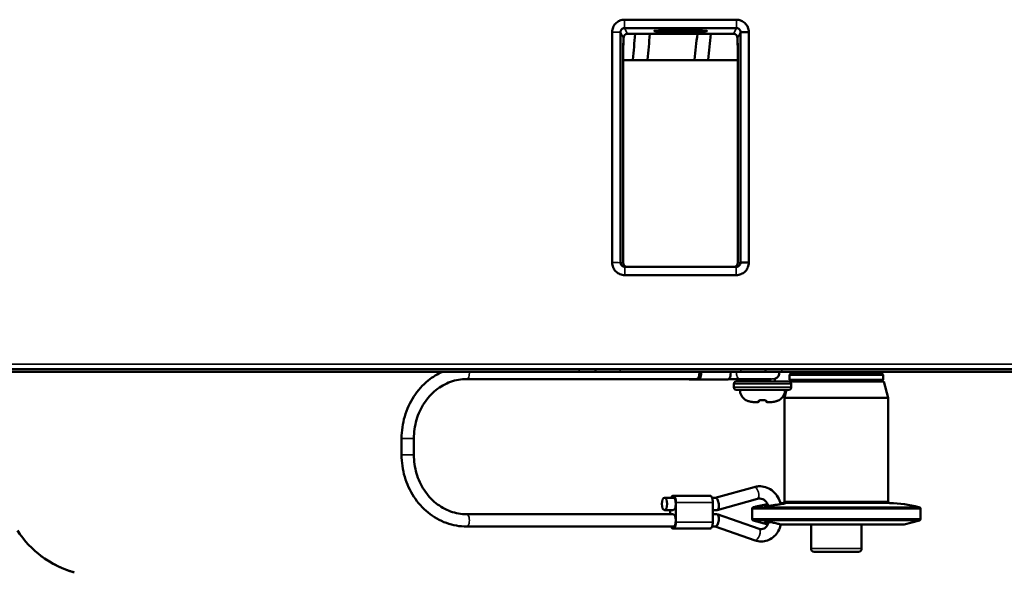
# Model space of a CAD drawing. Header units: millimetres. Extents: x 50 to 3176, y 50 to 2109.
# Tile 153 of 256: x 1236 to 1356, y 426 to 494. Entities that reach past the tile are written whole.
import ezdxf

# ---------------------------------------------------------------- set-up
doc = ezdxf.new("R2010")
doc.units = ezdxf.units.MM
doc.header["$LTSCALE"] = 10
doc.layers.add('Visible (ISO)', color=7, linetype='Continuous', lineweight=50)
doc.layers.add('Visible Narrow (ISO)', color=7, linetype='Continuous', lineweight=35)

msp = doc.modelspace()

# ---------------------------------------------------------------- linework, layer by layer
at = {"layer": 'Visible (ISO)'}
for p, q in [((1310.1384, 493.5843), (1323.7675, 493.5843)), ((1310.1384, 492.5673), (1323.7675, 492.5673)), ((1308.63, 463.9501), (1308.6215, 492.0786)), ((1309.6475, 463.9383), (1309.6389, 492.0665)), ((1309.9979, 490.7383), (1309.9973, 491.3505)), ((1323.4092, 491.8507), (1310.4967, 491.8507)), ((1323.908, 490.7383), (1323.9086, 491.3507)), ((1324.267, 492.0666), (1324.2584, 463.9383)), ((1325.2844, 492.0782), (1325.2759, 463.9505)), ((1309.953, 463.9383), (1309.953, 490.739)), ((1323.953, 490.739), (1323.953, 463.9383)), ((1309.953, 488.6384), (1323.953, 488.6384)), ((1323.758, 463.4384), (1310.1479, 463.4384)), ((1323.758, 462.4208), (1310.1479, 462.4208)), ((1362.953, 450.9384), (1042.1011, 450.9384)), ((1304.6068, 450.6384), (1234.4262, 450.6384)), ((1306.603, 450.6384), (1304.6068, 450.6384)), ((1306.603, 450.6384), (1306.5977, 450.9384)), ((1309.6027, 450.6384), (1306.603, 450.6384)), ((1324.3033, 450.6384), (1309.6027, 450.6384)), ((1327.303, 450.6384), (1324.3033, 450.6384)), ((1327.303, 450.6384), (1327.3082, 450.9384)), ((1327.303, 450.6384), (1329.3033, 450.6384)), ((1329.3033, 450.6384), (1362.853, 450.6384)), ((1330.4251, 450.4401), (1330.2251, 450.2401)), ((1330.2251, 450.2401), (1341.6808, 450.2401)), ((1330.2251, 450.2401), (1330.2251, 449.6403)), ((1330.4251, 450.4401), (1341.4809, 450.4401)), ((1332.953, 450.6384), (1332.953, 450.4401)), ((1338.953, 450.6384), (1338.953, 450.4401)), ((1341.4809, 450.4401), (1341.6808, 450.2401)), ((1341.6808, 450.2401), (1341.6808, 449.6403)), ((1318.9293, 449.746), (1290.8869, 449.746)), ((1318.035, 449.696), (1319.1266, 449.696)), ((1322.7217, 449.696), (1319.1266, 449.696)), ((1322.8438, 449.746), (1324.2344, 449.746)), ((1323.453, 448.7384), (1323.453, 449.1384)), ((1330.153, 449.4384), (1323.753, 449.4384)), ((1324.2344, 449.746), (1328.0073, 449.746)), ((1325.453, 449.4384), (1325.453, 449.746)), ((1328.453, 449.4384), (1328.453, 449.7713)), ((1330.1611, 449.4404), (1330.1605, 449.4383)), ((1330.1611, 449.4404), (1341.7449, 449.4404)), ((1341.6808, 449.6403), (1330.2251, 449.6403)), ((1330.4251, 449.4404), (1330.2251, 449.6403)), ((1330.453, 448.7384), (1330.453, 449.1384)), ((1341.4809, 449.4404), (1341.6808, 449.6403)), ((1341.7449, 449.4404), (1342.2806, 447.441)), ((1323.753, 448.4384), (1330.153, 448.4384)), ((1329.8926, 448.4384), (1329.6253, 447.441)), ((1326.413, 446.9384), (1325.8073, 446.9384)), ((1326.513, 447.0903), (1326.513, 447.0384)), ((1327.393, 447.0384), (1327.393, 447.0903)), ((1328.0986, 446.9384), (1327.493, 446.9384)), ((1329.6253, 447.441), (1342.2806, 447.441)), ((1329.6253, 447.441), (1329.6253, 434.7949)), ((1342.2806, 447.441), (1342.2806, 434.7949)), ((1282.9466, 442.496), (1282.9466, 440.496)), ((1284.4466, 442.496), (1284.4466, 440.496)), ((1325.9367, 436.566), (1321.1913, 435.246)), ((1316.0532, 435.246), (1315.0021, 435.246)), ((1320.5471, 435.496), (1316.0532, 435.496)), ((1316.4039, 434.696), (1316.4039, 432.296)), ((1321.2106, 435.246), (1320.8018, 435.246)), ((1320.8978, 432.296), (1320.8978, 434.696)), ((1326.3387, 435.1208), (1321.4147, 433.7512)), ((1316.0532, 433.746), (1315.0021, 433.746)), ((1315.7025, 433.746), (1315.7025, 433.246)), ((1321.3766, 433.746), (1320.8978, 433.746)), ((1325.6766, 433.906), (1325.6766, 432.6852)), ((1325.9157, 434.1235), (1325.8248, 434.0992)), ((1345.9902, 434.1235), (1346.0811, 434.0992)), ((1346.2293, 433.906), (1346.2293, 432.6852)), ((1290.8869, 433.246), (1316.0532, 433.246)), ((1320.8978, 433.246), (1321.3965, 433.246)), ((1321.4428, 433.2382), (1326.532, 431.4687)), ((1327.616, 432.0121), (1325.8248, 432.492)), ((1344.23, 431.996), (1346.0811, 432.492)), ((1290.8869, 431.746), (1316.0532, 431.746)), ((1316.0532, 431.496), (1320.5471, 431.496)), ((1320.8018, 431.746), (1321.1908, 431.746)), ((1321.167, 431.746), (1326.0394, 430.0519)), ((1344.23, 431.996), (1329.1432, 431.996)), ((1332.8743, 431.996), (1332.8743, 429.047)), ((1339.0316, 431.996), (1339.0316, 429.047)), ((1338.505, 428.6476), (1333.2538, 428.6476)), ((1338.6521, 428.6476), (1338.505, 428.6476))]:
    msp.add_line(p, q, dxfattribs=at)
for centre, radius, start, end in [((1328.2601, 450.496), 0.75, 284.897996, 10.945616), ((1323.753, 449.1384), 0.3, 90, 180), ((1330.153, 449.1384), 0.3, 0, 90), ((1323.753, 448.7384), 0.3, 180, 270), ((1325.703, 448.4384), 1.5, 180, 235.647612), ((1328.203, 448.4384), 1.5, 304.352424, 0), ((1330.153, 448.7384), 0.3, 270, 0), ((1324.913, 447.2826), 0.1, 235.652043, 261.107351), ((1326.413, 447.0384), 0.1, 269.998385, 0.000079), ((1326.953, 450.3975), 3.2412, 267.44542, 272.554611), ((1327.493, 447.0384), 0.1, 179.999922, 270.001216), ((1328.993, 447.2826), 0.1, 278.892318, 304.348563), ((1329.4984, 420.7522), 13.843, 90.297615, 91.516079), ((1329.4254, 434.7949), 0.1999, 270.320957, 0), ((1342.4805, 434.7949), 0.1999, 180, 269.679043), ((1342.4075, 420.7522), 13.843, 75.000528, 89.702385), ((1325.8765, 433.906), 0.1999, 105, 180), ((1329.4984, 420.7522), 13.843, 97.929301, 104.999472), ((1346.0294, 433.906), 0.1999, 0, 75), ((1325.8765, 432.6852), 0.1999, 180, 255), ((1346.0294, 432.6852), 0.1999, 285, 0), ((1246.2294, 437.7266), 12, 212.549417, 254.555388), ((1333.2741, 429.047), 0.3999, 180, 267.087949), ((1338.6318, 429.047), 0.3999, 272.912051, 0)]:
    msp.add_arc(centre, radius, start, end, dxfattribs=at)
for centre, major_axis, ratio in [((1316.953, 492.2), (-3.25, 0), 0.03492077), ((1315.0021, 434.496), (0, 0.75), 0.43837115)]:
    msp.add_ellipse(centre, major_axis=major_axis, ratio=ratio, dxfattribs=at)
for centre, major_axis, ratio, start_param, end_param in [((1310.4974, 491.3497), (-0.155, 0.4764), 0.99792857, 5.96933295, 7.5384001), ((1323.4085, 491.3497), (0.155, 0.4764), 0.99792857, 5.02822635, 6.59703815), ((1307.9976, 490.7384), (-1.5771, 1.2312), 0.99937206, 3.5918016, 3.8046566), ((1325.9084, 490.7384), (-1.5771, -1.2312), 0.99937206, 5.62012145, 5.83297636), ((1310.453, 463.9384), (-0.4254, -0.2629), 0.99965951, 5.72979368, 7.30028544), ((1323.4529, 463.9384), (0.4254, -0.2629), 0.99965951, 5.26608517, 6.83657692), ((1318.9293, 450.496), (0, -0.75), 0.43837115, 0, 1.76183336), ((1319.1266, 450.496), (0, -0.8), 0.43837115, 0, 1.74975995), ((1322.7217, 450.496), (0, -0.8), 0.43837115, 0, 1.74975995), ((1318.035, 450.496), (0, -0.8), 0.43837115, 5.92776411, 6.28318531), ((1316.0532, 434.696), (0, 0.8), 0.43837115, 4.71238898, 7.09594087), ((1316.0532, 434.496), (0, -0.75), 0.43837115, 0, 3.14159265), ((1320.5471, 434.696), (0, 0.8), 0.43837115, 4.71238898, 6.28318531), ((1321.2936, 434.496), (0.1022, -0.7487), 0.43184955, 1.51192365, 3.08271998), ((1321.2936, 434.496), (0.1022, -0.7487), 0.43184955, 6.22431263, 7.79510896), ((1316.0532, 432.296), (0, -0.8), 0.43837115, 5.47042975, 7.85398163), ((1316.0532, 432.496), (0, -0.75), 0.43837115, 0, 3.14159265), ((1320.5471, 432.296), (0, -0.8), 0.43837115, 0, 1.57079633), ((1321.2936, 432.496), (0.1263, 0.748), 0.42844605, 3.21382514, 4.78462147), ((1321.2936, 432.496), (0.1263, 0.748), 0.42844605, 4.78462147, 6.35541779)]:
    msp.add_ellipse(centre, major_axis=major_axis, ratio=ratio, start_param=start_param, end_param=end_param, dxfattribs=at)
for points, knots in [([(1308.6219, 492.0786), (1308.6203, 492.1758), (1308.6303, 492.2728), (1308.6498, 492.3679), (1308.6695, 492.4638), (1308.699, 492.5577), (1308.737, 492.6479), (1308.8126, 492.8274), (1308.9227, 492.994), (1309.0588, 493.1328), (1309.065, 493.1391), (1309.0712, 493.1453), (1309.0774, 493.1514), (1309.2202, 493.292), (1309.3771, 493.3897), (1309.5273, 493.4558), (1309.5407, 493.4616), (1309.5541, 493.4673), (1309.5676, 493.4728), (1309.6512, 493.5068), (1309.7378, 493.5333), (1309.8262, 493.5519), (1309.9288, 493.5736), (1310.0335, 493.5845), (1310.1384, 493.5843)], [0.0001675, 0.0001675, 0.0001675, 0.0001675, 0.029312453, 0.029312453, 0.029312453, 0.058677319, 0.058677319, 0.058677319, 0.117081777, 0.117081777, 0.117081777, 0.119721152, 0.119721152, 0.119721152, 0.180406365, 0.180406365, 0.180406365, 0.185798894, 0.185798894, 0.185798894, 0.219187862, 0.219187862, 0.219187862, 0.257972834, 0.257972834, 0.257972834, 0.257972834]), ([(1323.7675, 493.5843), (1323.8633, 493.5861), (1323.9591, 493.5773), (1324.0531, 493.559), (1324.1473, 493.5407), (1324.2397, 493.5129), (1324.3287, 493.4769), (1324.338, 493.4731), (1324.3473, 493.4692), (1324.3566, 493.4652), (1324.5273, 493.3921), (1324.686, 493.2878), (1324.8199, 493.1596), (1324.831, 493.149), (1324.8418, 493.1383), (1324.8523, 493.1276), (1325.007, 492.9701), (1325.0965, 492.8099), (1325.1496, 492.6923), (1325.1579, 492.674), (1325.1658, 492.6556), (1325.1733, 492.637), (1325.2055, 492.5575), (1325.231, 492.4753), (1325.2494, 492.3914), (1325.272, 492.2886), (1325.2839, 492.1835), (1325.2839, 492.0782)], [0.000001, 0.000001, 0.000001, 0.000001, 0.028744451, 0.028744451, 0.028744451, 0.057535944, 0.057535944, 0.057535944, 0.060558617, 0.060558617, 0.060558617, 0.116227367, 0.116227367, 0.116227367, 0.120841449, 0.120841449, 0.120841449, 0.188793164, 0.188793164, 0.188793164, 0.199351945, 0.199351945, 0.199351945, 0.244542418, 0.244542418, 0.244542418, 0.299986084, 0.299986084, 0.299986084, 0.299986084]), ([(1309.6389, 492.0665), (1309.6389, 492.1034), (1309.6429, 492.1402), (1309.6589, 492.2122), (1309.6708, 492.2473), (1309.6971, 492.3031), (1309.7092, 492.3246), (1309.7409, 492.3722), (1309.7616, 492.3975), (1309.8298, 492.466), (1309.8834, 492.5023), (1309.9734, 492.5406), (1310.0055, 492.5506), (1310.0713, 492.564), (1310.1048, 492.5674), (1310.1384, 492.5673)], [0.000001, 0.000001, 0.000001, 0.000001, 0.0110770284, 0.0110770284, 0.0221827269, 0.0221827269, 0.0295732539, 0.0295732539, 0.0393588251, 0.0393588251, 0.0585842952, 0.0585842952, 0.0686472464, 0.0686472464, 0.0787143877, 0.0787143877, 0.0787143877, 0.0787143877]), ([(1323.7675, 492.5673), (1323.8044, 492.5673), (1323.8412, 492.5633), (1323.9134, 492.5471), (1323.9485, 492.535), (1324.0042, 492.5086), (1324.0257, 492.4964), (1324.0733, 492.4644), (1324.0985, 492.4436), (1324.1668, 492.3749), (1324.2028, 492.3211), (1324.2538, 492.2001), (1324.2671, 492.1337), (1324.267, 492.0666)], [0.000001, 0.000001, 0.000001, 0.000001, 0.0110722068, 0.0110722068, 0.0221779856, 0.0221779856, 0.0295764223, 0.0295764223, 0.0393603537, 0.0393603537, 0.0586276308, 0.0586276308, 0.0787718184, 0.0787718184, 0.0787718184, 0.0787718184]), ([(1311.1422, 488.6384), (1311.1441, 488.6593), (1311.146, 488.6802), (1311.2427, 489.7432), (1311.3338, 490.7937), (1311.4209, 491.8507)], [41.834916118, 41.834916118, 41.834916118, 41.834916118, 41.840878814, 41.840878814, 42.138676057, 42.138676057, 42.138676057, 42.138676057]), ([(1313.2147, 491.8507), (1313.1276, 490.7937), (1313.0365, 489.7432), (1312.9397, 488.6802), (1312.9378, 488.6593), (1312.9359, 488.6384)], [18.006602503, 18.006602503, 18.006602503, 18.006602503, 18.304399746, 18.304399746, 18.310362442, 18.310362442, 18.310362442, 18.310362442]), ([(1318.6573, 488.6384), (1318.6597, 488.6593), (1318.6621, 488.6802), (1318.7836, 489.7432), (1318.898, 490.7937), (1319.0074, 491.8507)], [41.834916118, 41.834916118, 41.834916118, 41.834916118, 41.840878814, 41.840878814, 42.138676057, 42.138676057, 42.138676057, 42.138676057]), ([(1320.6703, 491.8507), (1320.5609, 490.7937), (1320.4465, 489.7432), (1320.325, 488.6802), (1320.3226, 488.6593), (1320.3202, 488.6384)], [18.006602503, 18.006602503, 18.006602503, 18.006602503, 18.304399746, 18.304399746, 18.310362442, 18.310362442, 18.310362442, 18.310362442]), ([(1324.267, 492.0666), (1324.3633, 492.0673), (1324.4595, 492.0683), (1324.6517, 492.0706), (1324.7477, 492.0719), (1324.9395, 492.0745), (1325.0352, 492.0758), (1325.1818, 492.0774), (1325.2326, 492.0778), (1325.2839, 492.0782)], [0, 0, 0, 0, 0.28393868, 0.28393868, 0.56750915, 0.56750915, 0.8501357, 0.8501357, 1, 1, 1, 1]), ([(1310.1479, 462.4208), (1309.949, 462.4171), (1309.7502, 462.4591), (1309.5669, 462.5363), (1309.3874, 462.612), (1309.2207, 462.722), (1309.0818, 462.8583), (1309.0754, 462.8645), (1309.0692, 462.8707), (1309.0631, 462.877), (1308.9225, 463.0199), (1308.8247, 463.1768), (1308.7586, 463.3272), (1308.7528, 463.3405), (1308.7471, 463.3538), (1308.7417, 463.3672), (1308.7068, 463.453), (1308.6798, 463.5419), (1308.6611, 463.6326), (1308.6403, 463.7331), (1308.6298, 463.8354), (1308.63, 463.938), (1308.6301, 463.942), (1308.6301, 463.946), (1308.6301, 463.9501)], [0.000001, 0.000001, 0.000001, 0.000001, 0.059678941, 0.059678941, 0.059678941, 0.118118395, 0.118118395, 0.118118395, 0.120770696, 0.120770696, 0.120770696, 0.181466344, 0.181466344, 0.181466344, 0.186813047, 0.186813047, 0.186813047, 0.221036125, 0.221036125, 0.221036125, 0.258921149, 0.258921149, 0.258921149, 0.260411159, 0.260411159, 0.260411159, 0.260411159]), ([(1310.1479, 463.4384), (1310.1111, 463.4384), (1310.0744, 463.4425), (1310.0025, 463.4586), (1309.9674, 463.4706), (1309.9118, 463.4969), (1309.8903, 463.509), (1309.8426, 463.5409), (1309.8173, 463.5617), (1309.7485, 463.6303), (1309.7122, 463.6842), (1309.6741, 463.7743), (1309.6642, 463.8062), (1309.6509, 463.8716), (1309.6475, 463.9049), (1309.6475, 463.9383)], [0.000001, 0.000001, 0.000001, 0.000001, 0.0110446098, 0.0110446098, 0.0221249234, 0.0221249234, 0.0295057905, 0.0295057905, 0.0393271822, 0.0393271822, 0.0586425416, 0.0586425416, 0.0686489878, 0.0686489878, 0.0786523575, 0.0786523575, 0.0786523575, 0.0786523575]), ([(1325.2758, 463.9505), (1325.2757, 463.9463), (1325.2758, 463.9422), (1325.2759, 463.938), (1325.2776, 463.8466), (1325.2696, 463.7553), (1325.253, 463.6654), (1325.2355, 463.5709), (1325.2085, 463.4781), (1325.1731, 463.3887), (1325.1678, 463.3754), (1325.1624, 463.3622), (1325.1567, 463.349), (1325.085, 463.1816), (1324.9833, 463.0257), (1324.8585, 462.8934), (1324.8454, 462.8796), (1324.8324, 462.8663), (1324.8192, 462.8534), (1324.6656, 462.7024), (1324.5094, 462.6134), (1324.3918, 462.5594), (1324.371, 462.5499), (1324.35, 462.5408), (1324.3288, 462.5322), (1324.249, 462.4998), (1324.1665, 462.4742), (1324.0823, 462.4558), (1323.9758, 462.4324), (1323.867, 462.4206), (1323.758, 462.4208)], [0.000135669, 0.000135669, 0.000135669, 0.000135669, 0.001393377, 0.001393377, 0.001393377, 0.028807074, 0.028807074, 0.028807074, 0.057654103, 0.057654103, 0.057654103, 0.061941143, 0.061941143, 0.061941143, 0.116540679, 0.116540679, 0.116540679, 0.122237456, 0.122237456, 0.122237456, 0.188929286, 0.188929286, 0.188929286, 0.20070765, 0.20070765, 0.20070765, 0.245093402, 0.245093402, 0.245093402, 0.301240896, 0.301240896, 0.301240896, 0.301240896]), ([(1324.2584, 463.9383), (1324.2584, 463.9015), (1324.2543, 463.8648), (1324.2381, 463.7928), (1324.2261, 463.7578), (1324.1997, 463.7021), (1324.1875, 463.6807), (1324.1556, 463.633), (1324.1347, 463.6077), (1324.0659, 463.539), (1324.0119, 463.5028), (1323.891, 463.4518), (1323.8248, 463.4384), (1323.758, 463.4384)], [0.000001, 0.000001, 0.000001, 0.000001, 0.011046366, 0.011046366, 0.0221273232, 0.0221273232, 0.0295117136, 0.0295117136, 0.0393358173, 0.0393358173, 0.0586725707, 0.0586725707, 0.0787210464, 0.0787210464, 0.0787210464, 0.0787210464]), ([(1325.2755, 463.9505), (1325.1871, 463.9499), (1325.0985, 463.9489), (1325.0099, 463.9477), (1324.9214, 463.9465), (1324.8329, 463.9452), (1324.7443, 463.9439), (1324.656, 463.9426), (1324.5676, 463.9414), (1324.4793, 463.9403), (1324.4056, 463.9395), (1324.332, 463.9388), (1324.2584, 463.9383)], [0.001243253, 0.001243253, 0.001243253, 0.001243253, 0.262208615, 0.262208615, 0.262208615, 0.522877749, 0.522877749, 0.522877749, 0.783074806, 0.783074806, 0.783074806, 1, 1, 1, 1]), ([(1287.9785, 450.6384), (1287.342, 450.3626), (1286.7397, 449.9963), (1285.5187, 449.0099), (1284.9273, 448.3513), (1283.959, 446.8694), (1283.5823, 446.0464), (1283.0762, 444.315), (1282.9468, 443.4068), (1282.9466, 442.4976), (1282.9466, 442.4968), (1282.9466, 442.496)], [3.51309269, 3.51309269, 3.51309269, 3.51309269, 3.76963143, 3.76963143, 4.0837907, 4.0837907, 4.39794997, 4.39794997, 4.71210923, 4.71210923, 4.71238898, 4.71238898, 4.71238898, 4.71238898]), ([(1290.8869, 449.746), (1290.2213, 449.746), (1289.5557, 449.629), (1288.2842, 449.1693), (1287.6784, 448.8265), (1286.5857, 447.9432), (1286.099, 447.4027), (1285.2965, 446.1738), (1284.9809, 445.4856), (1284.5559, 444.0302), (1284.4466, 443.2632), (1284.4466, 442.496)], [3.14159265, 3.14159265, 3.14159265, 3.14159265, 3.45575192, 3.45575192, 3.76991118, 3.76991118, 4.08407045, 4.08407045, 4.39822972, 4.39822972, 4.71238898, 4.71238898, 4.71238898, 4.71238898]), ([(1325.2811, 447.023), (1325.2322, 447.0394), (1325.1832, 447.0578), (1325.0926, 447.0945), (1325.0497, 447.1133), (1324.9764, 447.1466), (1324.9446, 447.1618), (1324.9116, 447.1773), (1324.9032, 447.1812), (1324.8917, 447.1864), (1324.8877, 447.1881), (1324.8853, 447.1891), (1324.885, 447.1893), (1324.885, 447.1893)], [0, 0, 0, 0, 0.0154816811, 0.0154816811, 0.0308598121, 0.0308598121, 0.0457227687, 0.0457227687, 0.0519261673, 0.0519261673, 0.0568793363, 0.0568793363, 0.0584659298, 0.0584659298, 0.0584659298, 0.0584659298]), ([(1325.2811, 447.023), (1325.2322, 447.0394), (1325.1833, 447.0578), (1325.0927, 447.0944), (1325.0498, 447.1132), (1324.9765, 447.1466), (1324.9447, 447.1618), (1324.912, 447.1772), (1324.9038, 447.181), (1324.8975, 447.1838)], [0, 0, 0, 0, 0.0154678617, 0.0154678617, 0.0308451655, 0.0308451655, 0.0457119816, 0.0457119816, 0.0517059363, 0.0517059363, 0.0517059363, 0.0517059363]), ([(1326.8085, 447.1595), (1326.7783, 447.1608), (1326.7476, 447.1601), (1326.6908, 447.1549), (1326.6639, 447.1505), (1326.6146, 447.139), (1326.5919, 447.1317), (1326.5525, 447.1157), (1326.5359, 447.1067), (1326.5192, 447.0954), (1326.5148, 447.092), (1326.5092, 447.087), (1326.5077, 447.0852), (1326.5069, 447.0843), (1326.5069, 447.0842), (1326.5069, 447.0842)], [0, 0, 0, 0, 0.0090691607, 0.0090691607, 0.0179188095, 0.0179188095, 0.0271928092, 0.0271928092, 0.0372131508, 0.0372131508, 0.042116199, 0.042116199, 0.0464835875, 0.0464835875, 0.0477655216, 0.0477655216, 0.0477655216, 0.0477655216]), ([(1327.3991, 447.0842), (1327.3991, 447.0842), (1327.3985, 447.085), (1327.3949, 447.0888), (1327.39, 447.0931), (1327.3741, 447.1041), (1327.3616, 447.1113), (1327.328, 447.1266), (1327.3055, 447.1348), (1327.2535, 447.1484), (1327.2231, 447.154), (1327.1612, 447.16), (1327.129, 447.1609), (1327.0974, 447.1595)], [0.0105099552, 0.0105099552, 0.0105099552, 0.0105099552, 0.0139558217, 0.0139558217, 0.0205235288, 0.0205235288, 0.0288227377, 0.0288227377, 0.0386388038, 0.0386388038, 0.048765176, 0.048765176, 0.0582528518, 0.0582528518, 0.0582528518, 0.0582528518]), ([(1329.0209, 447.1893), (1329.0209, 447.1893), (1329.0209, 447.1893), (1329.0208, 447.1892), (1329.0196, 447.1887), (1329.015, 447.1868), (1329.0102, 447.1847), (1328.9951, 447.1777), (1328.9828, 447.1719), (1328.9494, 447.1562), (1328.9264, 447.1453), (1328.8703, 447.1196), (1328.8356, 447.1042), (1328.7572, 447.0714), (1328.712, 447.0537), (1328.6525, 447.0324), (1328.6387, 447.0276), (1328.6248, 447.023)], [0.0219916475, 0.0219916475, 0.0219916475, 0.0219916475, 0.0221629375, 0.0221629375, 0.0249856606, 0.0249856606, 0.0299847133, 0.0299847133, 0.0379385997, 0.0379385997, 0.0486319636, 0.0486319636, 0.061527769, 0.061527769, 0.0761842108, 0.0761842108, 0.0805668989, 0.0805668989, 0.0805668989, 0.0805668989]), ([(1282.9466, 440.496), (1282.9466, 439.5877), (1283.0757, 438.6794), (1283.5814, 436.9479), (1283.9579, 436.1247), (1284.9258, 434.6426), (1285.5171, 433.9838), (1286.861, 432.8974), (1287.6135, 432.4702), (1289.2065, 431.8943), (1290.0466, 431.746), (1290.8869, 431.746)], [4.71238898, 4.71238898, 4.71238898, 4.71238898, 5.02654825, 5.02654825, 5.34070751, 5.34070751, 5.65486678, 5.65486678, 5.96902604, 5.96902604, 6.28318531, 6.28318531, 6.28318531, 6.28318531]), ([(1284.4466, 440.496), (1284.4466, 439.7289), (1284.5559, 438.9619), (1284.9809, 437.5064), (1285.2965, 436.8183), (1286.099, 435.5894), (1286.5857, 435.0488), (1287.6784, 434.1655), (1288.2842, 433.8227), (1289.5557, 433.3631), (1290.2213, 433.246), (1290.8869, 433.246)], [4.71238898, 4.71238898, 4.71238898, 4.71238898, 5.02654825, 5.02654825, 5.34070751, 5.34070751, 5.65486678, 5.65486678, 5.96902604, 5.96902604, 6.28318531, 6.28318531, 6.28318531, 6.28318531]), ([(1329.1598, 434.4773), (1329.1417, 434.5581), (1329.1203, 434.6382), (1329.0045, 435.0094), (1328.8688, 435.287), (1328.5214, 435.7791), (1328.3112, 435.9946), (1327.8394, 436.3382), (1327.5796, 436.4687), (1327.0388, 436.6316), (1326.7588, 436.6665), (1326.297, 436.6448), (1326.1141, 436.6153), (1325.9367, 436.566)], [1.81508261, 1.81508261, 1.81508261, 1.81508261, 1.90478653, 1.90478653, 2.23662395, 2.23662395, 2.56186786, 2.56186786, 2.87723289, 2.87723289, 3.18374423, 3.18374423, 3.38657132, 3.38657132, 3.38657132, 3.38657132]), ([(1327.6662, 434.2623), (1327.6319, 434.3745), (1327.5852, 434.4805), (1327.4614, 434.6905), (1327.3804, 434.7903), (1327.1961, 434.9598), (1327.0918, 435.0273), (1326.8644, 435.1262), (1326.7406, 435.1531), (1326.5236, 435.158), (1326.4304, 435.1463), (1326.3387, 435.1208)], [1.89852365, 1.89852365, 1.89852365, 1.89852365, 2.15135543, 2.15135543, 2.45082735, 2.45082735, 2.76904396, 2.76904396, 3.12160866, 3.12160866, 3.38657132, 3.38657132, 3.38657132, 3.38657132]), ([(1328.0771, 434.3128), (1328.2112, 434.3313), (1328.3523, 434.3522), (1328.6616, 434.3993), (1328.8273, 434.4253), (1329.122, 434.4714), (1329.2506, 434.4914), (1329.4578, 434.5236), (1329.539, 434.5362), (1329.664, 434.5565), (1329.7056, 434.564), (1329.7433, 434.5753), (1329.7348, 434.5786), (1329.6603, 434.5823), (1329.5916, 434.5824), (1329.3997, 434.5794), (1329.2777, 434.5762), (1329.1374, 434.5702)], [-0.692635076, -0.692635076, -0.692635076, -0.692635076, -0.649613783, -0.649613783, -0.59879496, -0.59879496, -0.552305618, -0.552305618, -0.511111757, -0.511111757, -0.468698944, -0.468698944, -0.422733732, -0.422733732, -0.374022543, -0.374022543, -0.324626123, -0.324626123, -0.324626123, -0.324626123]), ([(1327.617, 434.3992), (1327.5844, 434.3923), (1327.5534, 434.3853), (1327.4207, 434.3537), (1327.3421, 434.3298), (1327.2448, 434.2887), (1327.2257, 434.2718), (1327.2487, 434.2485), (1327.2905, 434.2424), (1327.3605, 434.2424), (1327.4214, 434.2424), (1327.5026, 434.247), (1327.7173, 434.2665), (1327.8555, 434.283), (1328.0302, 434.3064), (1328.0535, 434.3096), (1328.0771, 434.3128)], [-0.158668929, -0.158668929, -0.158668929, -0.158668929, -0.144873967, -0.144873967, -0.095855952, -0.095855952, -0.047915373, -0.047915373, 0, 0, 0, 0.041670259, 0.041670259, 0.091235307, 0.091235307, 0.098782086, 0.098782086, 0.098782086, 0.098782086]), ([(1326.532, 431.4687), (1326.6363, 431.4325), (1326.7429, 431.4188), (1326.9562, 431.4349), (1327.0633, 431.4653), (1327.2618, 431.57), (1327.3537, 431.6414), (1327.506, 431.8131), (1327.5687, 431.9088), (1327.6596, 432.1073), (1327.6914, 432.207), (1327.7109, 432.3106)], [5.98030044, 5.98030044, 5.98030044, 5.98030044, 6.35099722, 6.35099722, 6.72573346, 6.72573346, 7.0748801, 7.0748801, 7.38284825, 7.38284825, 7.6471689, 7.6471689, 7.6471689, 7.6471689]), ([(1327.6583, 432.1159), (1327.6552, 432.1169), (1327.6521, 432.1179), (1327.5135, 432.1636), (1327.4053, 432.2042), (1327.2684, 432.2678), (1327.2303, 432.2949), (1327.2382, 432.3309), (1327.2842, 432.3398), (1327.4368, 432.3398), (1327.552, 432.3309), (1327.8345, 432.2949), (1328.0017, 432.2678), (1328.3363, 432.2042), (1328.5237, 432.1636), (1328.8611, 432.0796), (1329.0128, 432.037), (1329.1432, 431.996)], [0.397367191, 0.397367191, 0.397367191, 0.397367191, 0.398568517, 0.398568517, 0.451835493, 0.451835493, 0.504049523, 0.504049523, 0.556263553, 0.556263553, 0.608477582, 0.608477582, 0.660691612, 0.660691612, 0.713958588, 0.713958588, 0.760895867, 0.760895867, 0.760895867, 0.760895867]), ([(1326.0394, 430.0519), (1326.2834, 429.9671), (1326.5417, 429.9236), (1327.0549, 429.9256), (1327.3095, 429.9701), (1327.7938, 430.1404), (1328.0229, 430.2672), (1328.4369, 430.5911), (1328.6202, 430.7901), (1328.9237, 431.2419), (1329.0418, 431.4961), (1329.1426, 431.8395), (1329.1618, 431.9174), (1329.1777, 431.996)], [5.98030044, 5.98030044, 5.98030044, 5.98030044, 6.28681633, 6.28681633, 6.58939269, 6.58939269, 6.89599039, 6.89599039, 7.2121273, 7.2121273, 7.5383801, 7.5383801, 7.63256397, 7.63256397, 7.63256397, 7.63256397]), ([(1238.2564, 428.7582), (1239.2259, 427.8963), (1240.3514, 427.1847), (1241.8354, 426.5556), (1242.1301, 426.4441), (1242.5403, 426.3071), (1242.6527, 426.2714), (1242.8122, 426.2233), (1242.859, 426.2095), (1242.9228, 426.1911), (1242.9404, 426.1861), (1242.9644, 426.1793), (1242.9716, 426.1773), (1242.9848, 426.1736), (1242.9908, 426.1719), (1243.0005, 426.1692), (1243.0043, 426.1681), (1243.0191, 426.164), (1243.0213, 426.1634), (1243.0282, 426.1615), (1243.0287, 426.1613), (1243.0293, 426.1611), (1243.0294, 426.1611), (1243.0294, 426.1611)], [0, 0, 0, 0, 0.389166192, 0.389166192, 0.483549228, 0.483549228, 0.518920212, 0.518920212, 0.533519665, 0.533519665, 0.539008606, 0.539008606, 0.541421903, 0.541421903, 0.543856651, 0.543856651, 0.546284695, 0.546284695, 0.556106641, 0.556106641, 0.575326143, 0.575326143, 0.582522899, 0.582522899, 0.582522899, 0.582522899])]:
    msp.add_open_spline(points, degree=3, knots=knots, dxfattribs=at)
for points in [[(1325.8073, 446.9384), (1325.6297, 446.9384), (1325.4495, 446.9663), (1325.2811, 447.023)], [(1328.6248, 447.023), (1328.4565, 446.9663), (1328.2763, 446.9384), (1328.0986, 446.9384)]]:
    msp.add_open_spline(points, degree=3, dxfattribs=at)
at = {"layer": 'Visible Narrow (ISO)'}
for p, q in [((1310.1384, 493.5843), (1310.1384, 492.5673)), ((1323.7675, 492.5673), (1323.7675, 493.5843)), ((1310.4967, 491.8507), (1310.1384, 492.5673)), ((1323.7675, 492.5673), (1323.4092, 491.8507)), ((1309.6389, 492.0665), (1309.9974, 491.3505)), ((1323.9085, 491.3507), (1324.267, 492.0666)), ((1309.9978, 490.7383), (1309.953, 490.739)), ((1323.953, 490.739), (1323.9081, 490.7383)), ((1309.953, 463.9383), (1309.6475, 463.9383)), ((1310.1479, 463.4384), (1310.1479, 462.4208)), ((1323.758, 462.4208), (1323.758, 463.4384)), ((1324.2584, 463.9383), (1323.953, 463.9383)), ((1012.953, 451.5384), (1362.953, 451.5384)), ((1304.6016, 450.9384), (1304.6068, 450.6384)), ((1309.6027, 450.6384), (1309.5974, 450.9384)), ((1324.3085, 450.9384), (1324.3033, 450.6384)), ((1329.3085, 450.9384), (1329.3033, 450.6384)), ((1323.453, 449.1384), (1330.453, 449.1384)), ((1330.453, 448.7384), (1323.453, 448.7384)), ((1325.2812, 447.0234), (1325.2811, 447.023)), ((1326.4084, 447.0384), (1326.4084, 447.0384)), ((1326.8092, 447.1751), (1326.8085, 447.1595)), ((1327.3906, 447.1253), (1327.3906, 447.1253)), ((1328.6247, 447.0234), (1328.6248, 447.023)), ((1282.9466, 442.496), (1284.4466, 442.496)), ((1284.4466, 440.496), (1282.9466, 440.496)), ((1320.8978, 434.696), (1316.4039, 434.696)), ((1342.4794, 434.595), (1329.4265, 434.595)), ((1342.2806, 434.7949), (1329.6253, 434.7949)), ((1325.6766, 433.906), (1346.2293, 433.906)), ((1346.0811, 434.0992), (1325.8248, 434.0992)), ((1325.9157, 434.1235), (1345.9902, 434.1235)), ((1316.4039, 432.296), (1320.8978, 432.296)), ((1346.2293, 432.6852), (1325.6766, 432.6852)), ((1325.8248, 432.492), (1346.0811, 432.492)), ((1339.0316, 429.047), (1332.8743, 429.047))]:
    msp.add_line(p, q, dxfattribs=at)
for centre, major_axis, ratio, start_param, end_param in [((1290.8869, 450.496), (0, -0.75), 0.43837115, 0, 1.76183112), ((1324.2344, 450.496), (0, -0.75), 0.61031385, 4.52135195, 6.28318531), ((1324.913, 447.2843), (-0.0975, 0.0223), 0.99949182, 1.19463007, 1.57079633), ((1326.413, 447.1089), (0.1, 0), 0.95446075, 4.61238877, 6.06385754), ((1326.953, 450.2535), (-3.0882, 0), 0.99790284, 1.52421424, 1.6173802), ((1327.493, 447.1089), (-0.1, 0), 0.95446031, 0.21932637, 1.67083114), ((1328.993, 447.2843), (-0.0825, -0.0565), 0.99979662, 1.19460092, 1.57079633), ((1326.1377, 435.8434), (0.201, -0.7226), 0.42528248, 0, 3.14159265), ((1290.8869, 432.496), (0, 0.75), 0.43837115, 3.14159265, 6.28318531), ((1326.2857, 430.7603), (-0.2463, -0.7084), 0.41841648, 0, 3.14159265)]:
    msp.add_ellipse(centre, major_axis=major_axis, ratio=ratio, start_param=start_param, end_param=end_param, dxfattribs=at)
for points, knots in [([(1308.6219, 492.0786), (1308.7143, 492.078), (1308.8061, 492.0769), (1308.8979, 492.0757), (1308.9898, 492.0745), (1309.0817, 492.0731), (1309.1737, 492.0718), (1309.2658, 492.0705), (1309.3579, 492.0693), (1309.45, 492.0683), (1309.513, 492.0676), (1309.5759, 492.067), (1309.6389, 492.0665)], [0, 0, 0, 0, 0.270869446, 0.270869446, 0.270869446, 0.542297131, 0.542297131, 0.542297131, 0.814230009, 0.814230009, 0.814230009, 0.999999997, 0.999999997, 0.999999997, 0.999999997]), ([(1309.6475, 463.9383), (1309.5548, 463.9389), (1309.462, 463.9398), (1309.3691, 463.941), (1309.2762, 463.9421), (1309.1832, 463.9434), (1309.0902, 463.9447), (1308.9969, 463.946), (1308.9036, 463.9473), (1308.8103, 463.9484), (1308.7502, 463.9491), (1308.6901, 463.9497), (1308.6301, 463.9501)], [0, 0, 0, 0, 0.273439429, 0.273439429, 0.273439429, 0.547217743, 0.547217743, 0.547217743, 0.821934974, 0.821934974, 0.821934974, 0.999032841, 0.999032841, 0.999032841, 0.999032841]), ([(1328.0073, 449.746), (1328.1084, 449.7459), (1328.1949, 449.7503), (1328.3433, 449.7604), (1328.3987, 449.7663), (1328.4447, 449.7708), (1328.453, 449.7715), (1328.453, 449.7713)], [-0.228501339, -0.228501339, -0.228501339, -0.228501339, -0.186457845, -0.186457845, -0.138246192, -0.138246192, -0.111206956, -0.111206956, -0.111206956, -0.111206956]), ([(1324.8564, 447.2019), (1324.8561, 447.2026), (1324.8569, 447.2027), (1324.8602, 447.2018), (1324.862, 447.2011), (1324.8672, 447.199), (1324.8711, 447.1973), (1324.8804, 447.1932), (1324.8857, 447.1908), (1324.8983, 447.1849), (1324.9057, 447.1814), (1324.9202, 447.1745), (1324.9271, 447.1712), (1324.9444, 447.163), (1324.9553, 447.1578), (1324.976, 447.148), (1324.9851, 447.1438), (1325.0069, 447.1337), (1325.0199, 447.1277), (1325.0464, 447.1158), (1325.0597, 447.1099), (1325.0744, 447.1036), (1325.0754, 447.1031), (1325.0918, 447.096), (1325.1075, 447.0894), (1325.1387, 447.0765), (1325.1542, 447.0703), (1325.1933, 447.0549), (1325.2176, 447.0457), (1325.2555, 447.0322), (1325.2682, 447.0278), (1325.2812, 447.0234)], [0, 0, 0, 0, 0.08776195, 0.08776195, 0.14285714, 0.14285714, 0.21428571, 0.21428571, 0.28571429, 0.28571429, 0.36620409, 0.36620409, 0.42857143, 0.42857143, 0.5126705, 0.5126705, 0.57142857, 0.57142857, 0.64285714, 0.64285714, 0.70917545, 0.70917545, 0.71428571, 0.71428571, 0.78856559, 0.78856559, 0.85714286, 0.85714286, 0.95328296, 0.95328296, 1, 1, 1, 1]), ([(1324.8564, 447.2019), (1324.8565, 447.2015), (1324.8565, 447.2011), (1324.8565, 447.2009), (1324.8565, 447.2006), (1324.8565, 447.2004), (1324.8565, 447.2002), (1324.8565, 447.2001), (1324.8565, 447.2001), (1324.8565, 447.2001)], [0.00004801, 0.00004801, 0.00004801, 0.00004801, 0.333333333, 0.333333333, 0.333333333, 0.666666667, 0.666666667, 0.666666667, 0.999150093, 0.999150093, 0.999150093, 0.999150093]), ([(1325.2812, 447.0234), (1325.336, 447.0049), (1325.4489, 446.9736), (1325.6245, 446.9449), (1325.7461, 446.9384), (1325.8073, 446.9384)], [0, 0, 0, 0, 0.333333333, 0.666666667, 0.999994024, 0.999994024, 0.999994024, 0.999994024]), ([(1326.4029, 447.014), (1326.4031, 447.0213), (1326.4046, 447.0287), (1326.4093, 447.0407), (1326.4115, 447.0453), (1326.4179, 447.0556), (1326.4224, 447.0614), (1326.4333, 447.073), (1326.4397, 447.0787), (1326.4537, 447.0898), (1326.4613, 447.0951), (1326.4777, 447.1057), (1326.4867, 447.111), (1326.4981, 447.1169), (1326.5001, 447.1179), (1326.5162, 447.126), (1326.5313, 447.1325), (1326.5548, 447.1411), (1326.5628, 447.1439), (1326.5847, 447.1508), (1326.5989, 447.1548), (1326.6244, 447.1607), (1326.6356, 447.163), (1326.6613, 447.1675), (1326.676, 447.1695), (1326.7046, 447.1728), (1326.7185, 447.174), (1326.7496, 447.176), (1326.7664, 447.1764), (1326.7917, 447.176), (1326.8005, 447.1757), (1326.8092, 447.1752)], [0, 0, 0, 0, 0.08899142, 0.08899142, 0.14285714, 0.14285714, 0.21428571, 0.21428571, 0.28571429, 0.28571429, 0.35015112, 0.35015112, 0.41535232, 0.41535232, 0.42857143, 0.42857143, 0.52375585, 0.52375585, 0.57142857, 0.57142857, 0.65374976, 0.65374976, 0.71428571, 0.71428571, 0.78821921, 0.78821921, 0.85714286, 0.85714286, 0.94913098, 0.94913098, 1, 1, 1, 1]), ([(1326.413, 446.9384), (1326.4119, 446.9384), (1326.4112, 446.9392), (1326.4105, 446.9407), (1326.4099, 446.9421), (1326.4093, 446.9443), (1326.4088, 446.9472), (1326.4086, 446.948), (1326.4085, 446.9487), (1326.4083, 446.9495), (1326.4076, 446.9538), (1326.4068, 446.9593), (1326.4061, 446.9658), (1326.4059, 446.9684), (1326.4057, 446.9711), (1326.4055, 446.9739), (1326.4051, 446.9787), (1326.4049, 446.9839), (1326.4046, 446.9893), (1326.4043, 446.9959), (1326.4039, 447.0029), (1326.4033, 447.0104), (1326.4032, 447.0116), (1326.4031, 447.0128), (1326.4029, 447.014)], [0.000006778, 0.000006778, 0.000006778, 0.000006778, 0.168878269, 0.168878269, 0.168878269, 0.333333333, 0.333333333, 0.333333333, 0.373598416, 0.373598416, 0.373598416, 0.58425516, 0.58425516, 0.58425516, 0.666666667, 0.666666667, 0.666666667, 0.805639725, 0.805639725, 0.805639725, 0.973520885, 0.973520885, 0.973520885, 1, 1, 1, 1]), ([(1327.0968, 447.1752), (1327.1129, 447.1761), (1327.1293, 447.1764), (1327.1564, 447.1758), (1327.1668, 447.1754), (1327.1917, 447.1737), (1327.2063, 447.1723), (1327.2352, 447.1688), (1327.2495, 447.1667), (1327.2778, 447.1616), (1327.2916, 447.1586), (1327.3156, 447.1524), (1327.326, 447.1493), (1327.3504, 447.1415), (1327.3644, 447.1365), (1327.386, 447.1275), (1327.3939, 447.1239), (1327.4118, 447.115), (1327.4216, 447.1096), (1327.44, 447.0983), (1327.4485, 447.0925), (1327.4643, 447.0804), (1327.4715, 447.0741), (1327.4828, 447.0622), (1327.4872, 447.0567), (1327.4962, 447.0426), (1327.4998, 447.034), (1327.5024, 447.0216), (1327.5029, 447.0178), (1327.503, 447.014)], [0, 0, 0, 0, 0.08917905, 0.08917905, 0.14285714, 0.14285714, 0.21428571, 0.21428571, 0.28571429, 0.28571429, 0.36473526, 0.36473526, 0.42857143, 0.42857143, 0.51787143, 0.51787143, 0.57142857, 0.57142857, 0.64285714, 0.64285714, 0.71428571, 0.71428571, 0.79143865, 0.79143865, 0.85714286, 0.85714286, 0.95540221, 0.95540221, 1, 1, 1, 1]), ([(1327.503, 447.014), (1327.5023, 447.0056), (1327.5018, 446.9977), (1327.5014, 446.9905), (1327.5011, 446.9842), (1327.5008, 446.9784), (1327.5004, 446.973), (1327.5002, 446.9708), (1327.5, 446.9686), (1327.4998, 446.9665), (1327.4992, 446.9598), (1327.4984, 446.9542), (1327.4976, 446.9498), (1327.4975, 446.9487), (1327.4973, 446.9477), (1327.4971, 446.9468), (1327.4965, 446.9441), (1327.496, 446.9421), (1327.4954, 446.9407), (1327.4947, 446.9392), (1327.4939, 446.9384), (1327.493, 446.9384)], [0, 0, 0, 0, 0.177977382, 0.177977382, 0.177977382, 0.333333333, 0.333333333, 0.333333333, 0.399055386, 0.399055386, 0.399055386, 0.61286331, 0.61286331, 0.61286331, 0.666666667, 0.666666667, 0.666666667, 0.823584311, 0.823584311, 0.823584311, 0.999994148, 0.999994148, 0.999994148, 0.999994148]), ([(1328.0986, 446.9384), (1328.1598, 446.9384), (1328.2815, 446.9449), (1328.4571, 446.9736), (1328.5699, 447.0049), (1328.6247, 447.0234)], [0.000007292, 0.000007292, 0.000007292, 0.000007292, 0.333333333, 0.666666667, 1, 1, 1, 1]), ([(1328.6247, 447.0234), (1328.6477, 447.0311), (1328.6699, 447.039), (1328.7047, 447.052), (1328.7179, 447.057), (1328.7459, 447.0679), (1328.7605, 447.0738), (1328.7892, 447.0855), (1328.8032, 447.0914), (1328.8189, 447.0981), (1328.8205, 447.0988), (1328.8352, 447.1051), (1328.8482, 447.1108), (1328.8735, 447.1221), (1328.8859, 447.1277), (1328.9007, 447.1344), (1328.9037, 447.1358), (1328.9234, 447.1449), (1328.9384, 447.152), (1328.9587, 447.1616), (1328.9653, 447.1647), (1328.9817, 447.1726), (1328.9908, 447.1769), (1329.0051, 447.1837), (1329.0106, 447.1863), (1329.0217, 447.1915), (1329.0271, 447.1939), (1329.0359, 447.1978), (1329.0395, 447.1993), (1329.0458, 447.2018), (1329.048, 447.2025), (1329.0496, 447.2026), (1329.0497, 447.2023), (1329.0495, 447.2019)], [0, 0, 0, 0, 0.0871027, 0.0871027, 0.14285714, 0.14285714, 0.209959, 0.209959, 0.27760082, 0.27760082, 0.28571429, 0.28571429, 0.34852457, 0.34852457, 0.41197266, 0.41197266, 0.42857143, 0.42857143, 0.52264785, 0.52264785, 0.57142857, 0.57142857, 0.65310879, 0.65310879, 0.71428571, 0.71428571, 0.78762215, 0.78762215, 0.85714286, 0.85714286, 0.9466288, 0.9466288, 1, 1, 1, 1]), ([(1329.0494, 447.2001), (1329.0494, 447.2001), (1329.0494, 447.2001), (1329.0494, 447.2002), (1329.0494, 447.2004), (1329.0494, 447.2006), (1329.0494, 447.2009), (1329.0494, 447.2011), (1329.0495, 447.2015), (1329.0495, 447.2019)], [0.000219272, 0.000219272, 0.000219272, 0.000219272, 0.333333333, 0.333333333, 0.333333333, 0.666666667, 0.666666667, 0.666666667, 0.99995218, 0.99995218, 0.99995218, 0.99995218])]:
    msp.add_open_spline(points, degree=3, knots=knots, dxfattribs=at)

doc.saveas('drawing.dxf')
